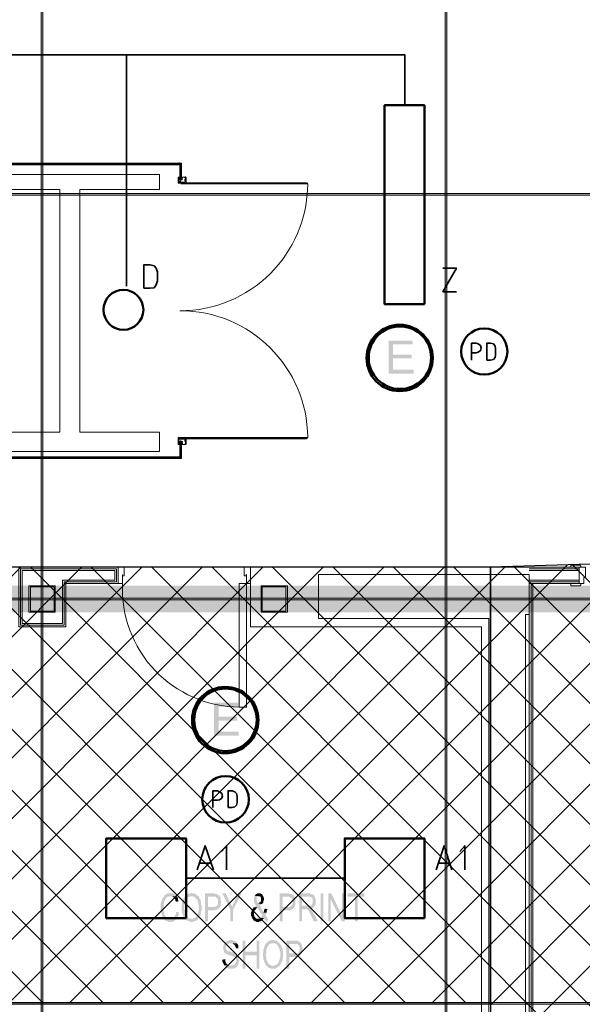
# Model space of a CAD drawing. Header units: millimetres. Extents: x 1.7 to 32.8, y 0.3 to 23.1.
# Tile 74 of 106: x 22.2 to 23.8, y 8.1 to 11. Entities that reach past the tile are written whole.
import ezdxf

# ---------------------------------------------------------------- set-up
doc = ezdxf.new("R2010")
doc.units = ezdxf.units.MM
doc.layers.add('PDF_Geometry', color=9, linetype='Continuous', true_color=0x808080)
doc.layers.add('PDF_Solid Fills', color=9, linetype='Continuous', true_color=0x808080)

msp = doc.modelspace()

# ---------------------------------------------------------------- hatches: boundary and pattern name
h = msp.add_hatch()
h.set_pattern_fill('ANSI37', color=256, scale=0.04)
edge = h.paths.add_edge_path()
edge.add_line((20.8971, 4.0215), (20.902, 1.01))
edge.add_line((20.902, 1.01), (25.1312, 0.9183))
edge.add_line((25.1312, 0.9183), (25.1103, 9.4614))
edge.add_line((25.1103, 9.4614), (23.5612, 9.4147))
edge.add_line((23.5612, 9.4147), (23.5612, 4.0215))
edge.add_line((23.5612, 4.0215), (20.902, 4.0215))
h = msp.add_hatch()
h.set_pattern_fill('ANSI37', color=256, scale=0.04)
h.paths.add_polyline_path([(17.3205, 8.1231), (23.5612, 8.1231), (23.5612, 9.4147), (17.3205, 9.4147)])
at = {"layer": 'PDF_Solid Fills', "transparency": 33554559}
for color, points in [(256, [(29.8551, 10.5213), (29.8551, 10.5247), (2.9827, 10.5247), (2.9827, 10.5197), (29.8551, 10.5197)]), (7, [(23.3303, 10.088), (23.2587, 10.088), (23.2587, 9.9897), (23.3336, 9.9897), (23.3336, 10.0013), (23.272, 10.0013), (23.272, 10.0347), (23.327, 10.0347), (23.327, 10.0464), (23.272, 10.0464), (23.272, 10.0763), (23.3303, 10.0763)]), (256, [(29.8551, 9.3197), (29.8551, 9.323), (2.9827, 9.323), (2.9827, 9.318), (29.8551, 9.318)]), (7, [(22.812, 9.013), (22.7403, 9.013), (22.7403, 8.9147), (22.8137, 8.9147), (22.8137, 8.9264), (22.7537, 8.9264), (22.7537, 8.9597), (22.8087, 8.9597), (22.8087, 8.9714), (22.7537, 8.9714), (22.7537, 9.0014), (22.812, 9.0014)]), (256, [(22.6103, 8.4464), (22.602, 8.4464), (22.6003, 8.4447), (22.5987, 8.4447), (22.597, 8.4431), (22.5953, 8.4431), (22.5953, 8.4414), (22.5937, 8.4414), (22.5937, 8.4397), (22.592, 8.4381), (22.5903, 8.4364), (22.5887, 8.4347), (22.5887, 8.4331), (22.587, 8.4314), (22.587, 8.4297), (22.5853, 8.4281), (22.5853, 8.4247), (22.5837, 8.4231), (22.5837, 8.4197), (22.582, 8.4164), (22.582, 8.3914), (22.5837, 8.3897), (22.5837, 8.3847), (22.5853, 8.3831), (22.5853, 8.3814), (22.587, 8.3781), (22.587, 8.3764), (22.5887, 8.3747), (22.5887, 8.3731), (22.5903, 8.3714), (22.592, 8.3697), (22.6103, 8.3714), (22.6037, 8.3714), (22.602, 8.3731), (22.6003, 8.3731), (22.6003, 8.3747), (22.5987, 8.3764), (22.597, 8.3781), (22.5953, 8.3781), (22.5953, 8.3814), (22.5937, 8.3831), (22.5937, 8.3847), (22.592, 8.3864), (22.592, 8.3914), (22.5903, 8.3931), (22.5903, 8.4047), (22.5903, 8.4164), (22.592, 8.4181), (22.592, 8.4231), (22.5937, 8.4247), (22.5937, 8.4264), (22.5953, 8.4281), (22.597, 8.4297), (22.597, 8.4314), (22.5987, 8.4331), (22.5987, 8.4331), (22.6003, 8.4347), (22.602, 8.4364), (22.6053, 8.4364), (22.607, 8.4381), (22.6287, 8.4381), (22.627, 8.4397), (22.627, 8.4414), (22.6253, 8.4414), (22.6237, 8.4431), (22.622, 8.4447), (22.6203, 8.4447), (22.6187, 8.4464), (22.612, 8.4464)]), (256, [(22.6287, 8.4381), (22.6103, 8.4381), (22.6153, 8.4381), (22.617, 8.4364), (22.6187, 8.4364), (22.6203, 8.4347), (22.6203, 8.4331), (22.622, 8.4331), (22.6237, 8.4314), (22.6237, 8.4297), (22.6253, 8.4281), (22.6253, 8.4247), (22.627, 8.4231), (22.627, 8.4214), (22.6353, 8.4231), (22.6353, 8.4247), (22.6337, 8.4264), (22.6337, 8.4314), (22.632, 8.4331), (22.632, 8.4347), (22.6303, 8.4364)]), (256, [(22.6553, 8.4381), (22.6537, 8.4381), (22.652, 8.4364), (22.652, 8.4347), (22.6503, 8.4331), (22.6503, 8.4314), (22.6487, 8.4297), (22.6487, 8.4281), (22.647, 8.4264), (22.647, 8.4231), (22.6453, 8.4197), (22.6453, 8.4131), (22.6437, 8.4114), (22.6437, 8.4031), (22.6437, 8.3964), (22.6453, 8.3931), (22.6453, 8.3897), (22.647, 8.3864), (22.647, 8.3831), (22.647, 8.3831), (22.6487, 8.3797), (22.6487, 8.3781), (22.6503, 8.3764), (22.652, 8.3747), (22.652, 8.3731), (22.6537, 8.3714), (22.6553, 8.3697), (22.657, 8.3681), (22.6587, 8.3681), (22.6587, 8.3664), (22.6603, 8.3664), (22.662, 8.3647), (22.6637, 8.3647), (22.6653, 8.3631), (22.6687, 8.3631), (22.6703, 8.3614), (22.677, 8.3614), (22.6787, 8.3631), (22.682, 8.3631), (22.6837, 8.3647), (22.6853, 8.3647), (22.687, 8.3664), (22.6887, 8.3664), (22.6903, 8.3681), (22.692, 8.3697), (22.6937, 8.3714), (22.6687, 8.3714), (22.667, 8.3731), (22.6653, 8.3731), (22.6637, 8.3747), (22.662, 8.3747), (22.6603, 8.3764), (22.6603, 8.3781), (22.6587, 8.3797), (22.6587, 8.3797), (22.657, 8.3814), (22.657, 8.3831), (22.6553, 8.3847), (22.6553, 8.3864), (22.6537, 8.3897), (22.6537, 8.3964), (22.652, 8.3981), (22.652, 8.4114), (22.6537, 8.4131), (22.6537, 8.4197), (22.6553, 8.4214), (22.6553, 8.4231), (22.657, 8.4247), (22.657, 8.4264), (22.6587, 8.4281), (22.6587, 8.4297), (22.6603, 8.4314), (22.6603, 8.4331), (22.662, 8.4331), (22.6637, 8.4347), (22.6653, 8.4364), (22.6687, 8.4364), (22.6703, 8.4381), (22.6737, 8.4381)]), (256, [(22.6737, 8.4481), (22.6737, 8.4481), (22.672, 8.4464), (22.6653, 8.4464), (22.6637, 8.4447), (22.662, 8.4447), (22.6603, 8.4431), (22.6587, 8.4431), (22.657, 8.4414), (22.6553, 8.4397), (22.6553, 8.4381), (22.677, 8.4381), (22.6787, 8.4364), (22.682, 8.4364), (22.6837, 8.4347), (22.6853, 8.4331), (22.6853, 8.4331), (22.687, 8.4314), (22.6887, 8.4297), (22.6903, 8.4281), (22.6903, 8.4264), (22.692, 8.4247), (22.692, 8.4214), (22.6937, 8.4197), (22.6937, 8.4147), (22.6953, 8.4114), (22.6953, 8.3981), (22.6937, 8.3947), (22.6937, 8.3881), (22.692, 8.3864), (22.692, 8.3847), (22.6903, 8.3831), (22.6903, 8.3814), (22.6887, 8.3797), (22.6887, 8.3797), (22.687, 8.3781), (22.687, 8.3764), (22.6853, 8.3747), (22.6837, 8.3747), (22.682, 8.3731), (22.6803, 8.3731), (22.6787, 8.3714), (22.6737, 8.3714), (22.6937, 8.3714), (22.6937, 8.3731), (22.6953, 8.3747), (22.697, 8.3764), (22.697, 8.3781), (22.6987, 8.3797), (22.7003, 8.3814), (22.7003, 8.3864), (22.702, 8.3881), (22.702, 8.3947), (22.7037, 8.3964), (22.7037, 8.4114), (22.702, 8.4131), (22.702, 8.4197), (22.7003, 8.4231), (22.7003, 8.4264), (22.7003, 8.4264), (22.6987, 8.4297), (22.697, 8.4314), (22.697, 8.4331), (22.6953, 8.4347), (22.6953, 8.4364), (22.6937, 8.4381), (22.692, 8.4397), (22.6903, 8.4397), (22.6887, 8.4414), (22.6887, 8.4431), (22.687, 8.4431), (22.6853, 8.4447), (22.6837, 8.4447), (22.682, 8.4464), (22.6753, 8.4464)]), (256, [(22.737, 8.4464), (22.7137, 8.4464), (22.7137, 8.3631), (22.722, 8.3631), (22.722, 8.3964), (22.7437, 8.3964), (22.7453, 8.3981), (22.7487, 8.3981), (22.7503, 8.3997), (22.752, 8.3997), (22.7537, 8.4014), (22.7537, 8.4014), (22.7553, 8.4031), (22.757, 8.4047), (22.757, 8.4047), (22.722, 8.4064), (22.722, 8.4364), (22.7587, 8.4364), (22.757, 8.4381), (22.7553, 8.4397), (22.7537, 8.4414), (22.7537, 8.4414), (22.752, 8.4431), (22.7503, 8.4431), (22.7487, 8.4447), (22.7437, 8.4447), (22.742, 8.4464), (22.7387, 8.4464)]), (256, [(22.7587, 8.4364), (22.7387, 8.4364), (22.7453, 8.4364), (22.7453, 8.4347), (22.747, 8.4347), (22.7487, 8.4331), (22.7503, 8.4314), (22.7503, 8.4297), (22.7503, 8.4297), (22.752, 8.4281), (22.752, 8.4131), (22.7503, 8.4114), (22.7487, 8.4097), (22.7487, 8.4097), (22.747, 8.4081), (22.7453, 8.4081), (22.7437, 8.4064), (22.722, 8.4064), (22.757, 8.4047), (22.7587, 8.4064), (22.7587, 8.4081), (22.7603, 8.4114), (22.7603, 8.4164), (22.762, 8.4197), (22.762, 8.4214), (22.762, 8.4214), (22.7603, 8.4247), (22.7603, 8.4314), (22.7587, 8.4331), (22.7587, 8.4347)]), (256, [(22.7753, 8.4464), (22.7653, 8.4464), (22.7887, 8.3981), (22.7937, 8.4064), (22.7937, 8.4097), (22.792, 8.4114), (22.7903, 8.4131), (22.7903, 8.4147), (22.7887, 8.4164), (22.7887, 8.4181), (22.787, 8.4214)]), (256, [(22.822, 8.4464), (22.812, 8.4464), (22.8003, 8.4214), (22.8003, 8.4214), (22.7987, 8.4181), (22.7987, 8.4164), (22.797, 8.4147), (22.797, 8.4131), (22.7953, 8.4097), (22.7953, 8.4081), (22.7937, 8.4064), (22.7887, 8.3981), (22.7887, 8.3631), (22.797, 8.3631), (22.797, 8.3981)]), (256, [(22.8603, 8.4397), (22.8603, 8.4364), (22.8587, 8.4347), (22.8587, 8.4281), (22.8587, 8.4231), (22.8603, 8.4214), (22.8603, 8.4181), (22.862, 8.4164), (22.862, 8.4147), (22.8637, 8.4131), (22.8653, 8.4114), (22.8653, 8.4114), (22.8637, 8.4097), (22.862, 8.4081), (22.8603, 8.4064), (22.8587, 8.4047), (22.857, 8.4047), (22.8687, 8.4047), (22.8837, 8.3814), (22.882, 8.3797), (22.882, 8.3781), (22.8803, 8.3764), (22.8787, 8.3747), (22.877, 8.3731), (22.8887, 8.3731), (22.8887, 8.3714), (22.8903, 8.3697), (22.892, 8.3681), (22.892, 8.3664), (22.8937, 8.3647), (22.8953, 8.3631), (22.897, 8.3631), (22.897, 8.3614), (22.902, 8.3697), (22.902, 8.3697), (22.9003, 8.3714), (22.8987, 8.3731), (22.897, 8.3747), (22.897, 8.3764), (22.8953, 8.3781), (22.8937, 8.3797), (22.8937, 8.3847), (22.8953, 8.3864), (22.8953, 8.3881), (22.897, 8.3897), (22.887, 8.3897), (22.877, 8.4097), (22.877, 8.4097), (22.8787, 8.4114), (22.8803, 8.4131), (22.882, 8.4147), (22.8837, 8.4147), (22.872, 8.4164), (22.8687, 8.4214), (22.8687, 8.4214), (22.867, 8.4231), (22.867, 8.4297), (22.867, 8.4347), (22.8687, 8.4364), (22.8687, 8.4364), (22.8703, 8.4381), (22.8737, 8.4381)]), (256, [(22.8737, 8.4464), (22.8687, 8.4464), (22.867, 8.4447), (22.8653, 8.4447), (22.8637, 8.4431), (22.862, 8.4414), (22.862, 8.4414), (22.8603, 8.4397), (22.8737, 8.4381), (22.877, 8.4381), (22.8787, 8.4364), (22.8787, 8.4364), (22.8803, 8.4331), (22.8803, 8.4297), (22.8803, 8.4247), (22.8787, 8.4231), (22.8787, 8.4214), (22.877, 8.4197), (22.8753, 8.4197), (22.8737, 8.4181), (22.872, 8.4164), (22.8837, 8.4147), (22.8837, 8.4164), (22.8853, 8.4181), (22.887, 8.4197), (22.887, 8.4247), (22.8887, 8.4264), (22.8887, 8.4297), (22.8887, 8.4331), (22.887, 8.4347), (22.887, 8.4381), (22.8853, 8.4397), (22.8837, 8.4414), (22.8837, 8.4431), (22.882, 8.4447), (22.8803, 8.4447), (22.8787, 8.4464), (22.8753, 8.4464)]), (256, [(22.9587, 8.4464), (22.9353, 8.4464), (22.9353, 8.3631), (22.9437, 8.3631), (22.9437, 8.3964), (22.9653, 8.3964), (22.967, 8.3981), (22.9703, 8.3981), (22.972, 8.3997), (22.9737, 8.3997), (22.9753, 8.4014), (22.9753, 8.4014), (22.977, 8.4031), (22.977, 8.4047), (22.9787, 8.4047), (22.9437, 8.4064), (22.9437, 8.4364), (22.9787, 8.4364), (22.9787, 8.4381), (22.977, 8.4397), (22.9753, 8.4414), (22.9753, 8.4414), (22.9737, 8.4431), (22.972, 8.4431), (22.9703, 8.4447), (22.9653, 8.4447), (22.9637, 8.4464), (22.9603, 8.4464)]), (256, [(22.9787, 8.4364), (22.9587, 8.4364), (22.9653, 8.4364), (22.967, 8.4347), (22.9687, 8.4347), (22.9703, 8.4331), (22.972, 8.4314), (22.972, 8.4297), (22.972, 8.4297), (22.9737, 8.4281), (22.9737, 8.4131), (22.972, 8.4114), (22.9703, 8.4097), (22.9703, 8.4097), (22.9687, 8.4081), (22.967, 8.4081), (22.9653, 8.4064), (22.9437, 8.4064), (22.9787, 8.4047), (22.9787, 8.4064), (22.9803, 8.4081), (22.9803, 8.4114), (22.982, 8.4131), (22.982, 8.4214), (22.982, 8.4314), (22.9803, 8.4331), (22.9803, 8.4347)]), (256, [(23.0203, 8.4464), (22.9937, 8.4464), (22.9937, 8.3631), (23.002, 8.3631), (23.002, 8.3997), (23.0103, 8.3997), (23.0253, 8.4014), (23.0303, 8.4014), (23.032, 8.4031), (23.0337, 8.4031), (23.0353, 8.4047), (23.037, 8.4064), (23.037, 8.4064), (23.0387, 8.4081), (23.0387, 8.4081), (23.002, 8.4097), (23.002, 8.4364), (23.0203, 8.4364), (23.0387, 8.4381), (23.037, 8.4397), (23.037, 8.4414), (23.0353, 8.4431), (23.0337, 8.4431), (23.032, 8.4447), (23.027, 8.4447), (23.0253, 8.4464), (23.0237, 8.4464)]), (256, [(23.0387, 8.4381), (23.0203, 8.4364), (23.027, 8.4364), (23.0286, 8.4347), (23.0303, 8.4347), (23.032, 8.4331), (23.032, 8.4314), (23.0337, 8.4297), (23.0337, 8.4231), (23.0337, 8.4181), (23.032, 8.4164), (23.032, 8.4147), (23.0303, 8.4131), (23.0303, 8.4114), (23.027, 8.4114), (23.027, 8.4097), (23.002, 8.4097), (23.0387, 8.4081), (23.0403, 8.4097), (23.0403, 8.4131), (23.042, 8.4147), (23.042, 8.4214), (23.0437, 8.4231), (23.042, 8.4247), (23.042, 8.4314), (23.0403, 8.4331), (23.0403, 8.4364), (23.0403, 8.4364)]), (256, [(23.0887, 8.4464), (23.0803, 8.4464), (23.0803, 8.3631), (23.087, 8.3631), (23.087, 8.4281)]), (256, [(23.187, 8.4464), (23.137, 8.4464), (23.137, 8.4364), (23.1587, 8.4364), (23.1587, 8.3631), (23.167, 8.3631), (23.167, 8.4364), (23.187, 8.4364)]), (256, [(22.6287, 8.3914), (22.6287, 8.3914), (22.627, 8.3897), (22.627, 8.3847), (22.6253, 8.3831), (22.6253, 8.3814), (22.6237, 8.3797), (22.6237, 8.3781), (22.622, 8.3764), (22.622, 8.3764), (22.6203, 8.3747), (22.6187, 8.3731), (22.617, 8.3731), (22.6153, 8.3714), (22.6103, 8.3714), (22.592, 8.3697), (22.5937, 8.3681), (22.5937, 8.3664), (22.5953, 8.3664), (22.597, 8.3647), (22.5987, 8.3647), (22.6003, 8.3631), (22.6037, 8.3631), (22.6053, 8.3614), (22.6153, 8.3614), (22.617, 8.3631), (22.6203, 8.3631), (22.622, 8.3647), (22.6237, 8.3647), (22.6237, 8.3664), (22.6253, 8.3681), (22.627, 8.3681), (22.6287, 8.3697), (22.6287, 8.3714), (22.6303, 8.3731), (22.632, 8.3747), (22.632, 8.3764), (22.6337, 8.3781), (22.6337, 8.3797), (22.6353, 8.3831), (22.6353, 8.3864), (22.637, 8.3897)]), (256, [(22.857, 8.4047), (22.857, 8.4031), (22.8553, 8.4014), (22.8537, 8.3997), (22.8537, 8.3981), (22.852, 8.3964), (22.852, 8.3931), (22.8503, 8.3897), (22.8503, 8.3797), (22.852, 8.3781), (22.852, 8.3764), (22.8537, 8.3747), (22.8537, 8.3714), (22.8553, 8.3697), (22.8703, 8.3714), (22.8653, 8.3714), (22.8637, 8.3731), (22.8637, 8.3747), (22.862, 8.3764), (22.8603, 8.3781), (22.8603, 8.3797), (22.8587, 8.3831), (22.8587, 8.3914), (22.8603, 8.3931), (22.8603, 8.3947), (22.8603, 8.3947), (22.862, 8.3964), (22.8637, 8.3981), (22.8637, 8.3997), (22.8653, 8.4014), (22.867, 8.4031), (22.8687, 8.4047)]), (256, [(22.8903, 8.4014), (22.8903, 8.3997), (22.8887, 8.3964), (22.8887, 8.3931), (22.887, 8.3897), (22.897, 8.3897), (22.897, 8.3947), (22.8987, 8.3981), (22.8987, 8.3997)]), (256, [(23.0253, 8.4014), (23.0103, 8.3997), (23.017, 8.3997), (23.017, 8.3981), (23.0186, 8.3981), (23.0203, 8.3964), (23.0203, 8.3947), (23.022, 8.3931), (23.0237, 8.3914), (23.0237, 8.3897), (23.0253, 8.3881), (23.0253, 8.3864), (23.027, 8.3847), (23.0286, 8.3831), (23.0286, 8.3797), (23.037, 8.3631), (23.0487, 8.3631), (23.037, 8.3864), (23.037, 8.3864), (23.0353, 8.3881), (23.0353, 8.3897), (23.0337, 8.3914), (23.032, 8.3931), (23.032, 8.3947), (23.0303, 8.3964), (23.0303, 8.3964), (23.0286, 8.3981), (23.027, 8.3997)]), (256, [(22.877, 8.3731), (22.8753, 8.3714), (22.8703, 8.3714), (22.8553, 8.3697), (22.8553, 8.3697), (22.857, 8.3681), (22.857, 8.3664), (22.8587, 8.3664), (22.8603, 8.3647), (22.862, 8.3631), (22.8653, 8.3631), (22.867, 8.3614), (22.8737, 8.3614), (22.8753, 8.3631), (22.8787, 8.3631), (22.8803, 8.3647), (22.882, 8.3647), (22.882, 8.3664), (22.8837, 8.3681), (22.8853, 8.3697), (22.887, 8.3714), (22.8887, 8.3731)]), (256, [(22.7903, 8.3081), (22.7853, 8.3081), (22.7837, 8.3064), (22.7803, 8.3064), (22.7787, 8.3047), (22.777, 8.3047), (22.7753, 8.3031), (22.7737, 8.3014), (22.772, 8.2997), (22.772, 8.2981), (22.7703, 8.2964), (22.7703, 8.2964), (22.7687, 8.2947), (22.7687, 8.2897), (22.767, 8.2881), (22.767, 8.2831), (22.7687, 8.2814), (22.7687, 8.2764), (22.7703, 8.2747), (22.7703, 8.2731), (22.772, 8.2714), (22.7737, 8.2697), (22.7753, 8.2681), (22.777, 8.2664), (22.7787, 8.2664), (22.7803, 8.2647), (22.782, 8.2647), (22.7837, 8.2631), (22.787, 8.2631), (22.7887, 8.2614), (22.792, 8.2614), (22.7937, 8.2597), (22.797, 8.2597), (22.7987, 8.2581), (22.7987, 8.2581), (22.802, 8.2564), (22.802, 8.2564), (22.8037, 8.2547), (22.8053, 8.2531), (22.8053, 8.2514), (22.807, 8.2481), (22.807, 8.2464), (22.807, 8.2431), (22.8053, 8.2414), (22.8053, 8.2397), (22.8037, 8.2381), (22.8037, 8.2364), (22.802, 8.2347), (22.8003, 8.2347), (22.7987, 8.2331), (22.7703, 8.2331), (22.772, 8.2314), (22.7737, 8.2297), (22.7753, 8.2281), (22.7753, 8.2264), (22.777, 8.2264), (22.7787, 8.2247), (22.7803, 8.2247), (22.782, 8.2231), (22.7987, 8.2231), (22.8003, 8.2247), (22.802, 8.2247), (22.8037, 8.2264), (22.8053, 8.2264), (22.807, 8.2281), (22.8087, 8.2297), (22.8103, 8.2314), (22.8103, 8.2331), (22.812, 8.2347), (22.812, 8.2364), (22.8137, 8.2381), (22.8137, 8.2431), (22.8153, 8.2447), (22.8153, 8.2481), (22.8137, 8.2514), (22.8137, 8.2564), (22.812, 8.2597), (22.812, 8.2597), (22.8103, 8.2614), (22.8103, 8.2614), (22.8087, 8.2631), (22.807, 8.2647), (22.8053, 8.2664), (22.8037, 8.2681), (22.802, 8.2681), (22.8003, 8.2697), (22.7987, 8.2697), (22.797, 8.2714), (22.792, 8.2714), (22.7903, 8.2731), (22.7887, 8.2731), (22.787, 8.2747), (22.782, 8.2747), (22.7803, 8.2764), (22.7803, 8.2764), (22.7787, 8.2781), (22.7787, 8.2781), (22.777, 8.2797), (22.777, 8.2814), (22.7753, 8.2831), (22.7753, 8.2864), (22.7753, 8.2897), (22.777, 8.2914), (22.777, 8.2931), (22.7787, 8.2947), (22.7803, 8.2947), (22.7803, 8.2964), (22.782, 8.2964), (22.7837, 8.2981), (22.8087, 8.2981), (22.807, 8.2997), (22.807, 8.3014), (22.8053, 8.3031), (22.8037, 8.3047), (22.802, 8.3047), (22.8003, 8.3064), (22.797, 8.3064), (22.7953, 8.3081), (22.792, 8.3081)]), (256, [(22.8337, 8.3064), (22.8253, 8.3064), (22.8253, 8.2231), (22.8337, 8.2231), (22.8337, 8.2631), (22.867, 8.2631), (22.8337, 8.2731)]), (256, [(22.8753, 8.3064), (22.867, 8.3064), (22.867, 8.2731), (22.8337, 8.2731), (22.867, 8.2631), (22.867, 8.2231), (22.8753, 8.2231)]), (256, [(22.9153, 8.3081), (22.9103, 8.3081), (22.9087, 8.3064), (22.9053, 8.3064), (22.9037, 8.3047), (22.902, 8.3047), (22.9003, 8.3031), (22.8987, 8.3014), (22.8987, 8.3014), (22.897, 8.2997), (22.9153, 8.2981), (22.922, 8.2981), (22.9236, 8.2964), (22.9253, 8.2964), (22.927, 8.2947), (22.9287, 8.2931), (22.9287, 8.2914), (22.9303, 8.2897), (22.932, 8.2881), (22.932, 8.2864), (22.9336, 8.2847), (22.9336, 8.2831), (22.9353, 8.2814), (22.9353, 8.2747), (22.937, 8.2731), (22.937, 8.2564), (22.9353, 8.2531), (22.9353, 8.2497), (22.9336, 8.2481), (22.9336, 8.2447), (22.932, 8.2431), (22.932, 8.2414), (22.9303, 8.2397), (22.9303, 8.2397), (22.9287, 8.2381), (22.9287, 8.2364), (22.927, 8.2364), (22.9253, 8.2347), (22.9236, 8.2347), (22.922, 8.2331), (22.9203, 8.2331), (22.9187, 8.2314), (22.9153, 8.2314), (22.9353, 8.2314), (22.937, 8.2331), (22.937, 8.2347), (22.9387, 8.2364), (22.9403, 8.2381), (22.9403, 8.2397), (22.942, 8.2431), (22.942, 8.2447), (22.9437, 8.2464), (22.9437, 8.2531), (22.9453, 8.2564), (22.9453, 8.2747), (22.9437, 8.2764), (22.9437, 8.2831), (22.942, 8.2847), (22.942, 8.2881), (22.942, 8.2881), (22.9403, 8.2897), (22.9403, 8.2914), (22.9387, 8.2931), (22.937, 8.2947), (22.937, 8.2964), (22.9353, 8.2981), (22.9336, 8.2997), (22.932, 8.3014), (22.9303, 8.3031), (22.9303, 8.3031), (22.9287, 8.3047), (22.927, 8.3047), (22.9253, 8.3064), (22.922, 8.3064), (22.9203, 8.3081), (22.917, 8.3081)]), (256, [(22.9787, 8.3064), (22.9553, 8.3064), (22.9553, 8.2231), (22.9637, 8.2231), (22.9637, 8.2581), (22.9887, 8.2581), (22.9903, 8.2597), (22.992, 8.2597), (22.9937, 8.2614), (22.9953, 8.2614), (22.9953, 8.2631), (22.997, 8.2631), (22.9986, 8.2647), (22.9986, 8.2664), (22.9637, 8.2681), (22.9637, 8.2964), (23.0003, 8.2964), (22.9986, 8.2997), (22.997, 8.2997), (22.997, 8.3014), (22.9953, 8.3031), (22.9937, 8.3031), (22.992, 8.3047), (22.9903, 8.3047), (22.9887, 8.3064), (22.982, 8.3064)]), (256, [(22.8087, 8.2981), (22.7903, 8.2981), (22.7953, 8.2981), (22.797, 8.2964), (22.7987, 8.2964), (22.7987, 8.2947), (22.8003, 8.2947), (22.802, 8.2931), (22.802, 8.2914), (22.8037, 8.2897), (22.8037, 8.2881), (22.8053, 8.2847), (22.8053, 8.2831), (22.812, 8.2831), (22.812, 8.2931), (22.8103, 8.2947), (22.8103, 8.2964), (22.8103, 8.2964)]), (256, [(22.897, 8.2997), (22.8953, 8.2981), (22.8937, 8.2964), (22.8937, 8.2964), (22.892, 8.2947), (22.892, 8.2931), (22.8903, 8.2914), (22.8903, 8.2881), (22.8887, 8.2864), (22.8887, 8.2831), (22.887, 8.2814), (22.887, 8.2714), (22.8853, 8.2697), (22.8853, 8.2581), (22.887, 8.2564), (22.887, 8.2497), (22.8887, 8.2481), (22.8887, 8.2431), (22.8903, 8.2431), (22.8903, 8.2414), (22.892, 8.2397), (22.892, 8.2364), (22.8937, 8.2347), (22.8953, 8.2331), (22.8953, 8.2314), (22.897, 8.2314), (22.8987, 8.2297), (22.9003, 8.2281), (22.9003, 8.2281), (22.902, 8.2264), (22.9037, 8.2247), (22.907, 8.2247), (22.9087, 8.2231), (22.922, 8.2231), (22.9236, 8.2247), (22.9253, 8.2247), (22.927, 8.2264), (22.9287, 8.2264), (22.9303, 8.2281), (22.9303, 8.2281), (22.932, 8.2297), (22.9336, 8.2297), (22.9353, 8.2314), (22.912, 8.2314), (22.9103, 8.2331), (22.9087, 8.2331), (22.907, 8.2347), (22.9053, 8.2347), (22.9037, 8.2364), (22.9037, 8.2381), (22.902, 8.2381), (22.9003, 8.2397), (22.9003, 8.2414), (22.8987, 8.2431), (22.8987, 8.2447), (22.897, 8.2464), (22.897, 8.2481), (22.8953, 8.2497), (22.8953, 8.2581), (22.8937, 8.2614), (22.8937, 8.2664), (22.8953, 8.2681), (22.8953, 8.2781), (22.897, 8.2814), (22.897, 8.2847), (22.8987, 8.2864), (22.8987, 8.2881), (22.9003, 8.2897), (22.9003, 8.2914), (22.902, 8.2914), (22.9037, 8.2931), (22.9037, 8.2947), (22.9053, 8.2964), (22.907, 8.2964), (22.9087, 8.2981), (22.9153, 8.2981)]), (256, [(23.0003, 8.2964), (22.9803, 8.2964), (22.987, 8.2964), (22.9887, 8.2947), (22.9903, 8.2947), (22.992, 8.2931), (22.992, 8.2914), (22.9937, 8.2914), (22.9937, 8.2864), (22.9953, 8.2847), (22.9953, 8.2814), (22.9937, 8.2781), (22.9937, 8.2747), (22.992, 8.2731), (22.992, 8.2714), (22.992, 8.2714), (22.9903, 8.2697), (22.9887, 8.2697), (22.987, 8.2681), (22.9637, 8.2681), (22.9986, 8.2664), (23.0003, 8.2681), (23.0003, 8.2697), (23.002, 8.2714), (23.002, 8.2764), (23.0037, 8.2781), (23.0037, 8.2831), (23.0037, 8.2881), (23.002, 8.2897), (23.002, 8.2947), (23.0003, 8.2947)]), (256, [(22.7737, 8.2514), (22.7653, 8.2497), (22.7653, 8.2431), (22.767, 8.2414), (22.767, 8.2397), (22.7687, 8.2381), (22.7687, 8.2364), (22.7703, 8.2347), (22.7703, 8.2331), (22.792, 8.2331), (22.7853, 8.2331), (22.7837, 8.2347), (22.7803, 8.2347), (22.7787, 8.2364), (22.777, 8.2381), (22.777, 8.2397), (22.7753, 8.2414), (22.7753, 8.2431), (22.7737, 8.2447), (22.7737, 8.2481)]), (256, [(29.8551, 8.1198), (29.8551, 8.1231), (2.9827, 8.1231), (2.9827, 8.1181), (29.8551, 8.1181)])]:
    msp.add_hatch(color=color, dxfattribs=at).paths.add_polyline_path(points)

# ---------------------------------------------------------------- linework, layer by layer
msp.add_lwpolyline([(20.8971, 4.0215), (20.902, 1.01), (25.1312, 0.9183), (25.1103, 9.4614), (23.5612, 9.4147), (23.5612, 4.0215), (20.902, 4.0215)])
msp.add_lwpolyline([(17.3205, 8.1231), (23.5612, 8.1231), (23.5612, 9.4147), (17.3205, 9.4147)], close=True)
at = {"layer": 'PDF_Geometry', "lineweight": 5}
for points in [[(22.232, 0.2783), (22.232, 22.9143), (22.232, 22.8592), (22.227, 22.8592), (22.227, 22.9143), (22.227, 0.2783)], [(23.432, 0.2783), (23.432, 22.9143), (23.432, 22.8592), (23.427, 22.8592), (23.427, 22.9143), (23.427, 0.2783)]]:
    msp.add_lwpolyline(points, dxfattribs=at)
at = {"layer": 'PDF_Geometry', "color": 7, "lineweight": 35}
for points in [[(19.4088, 10.7863), (19.4088, 10.9363), (23.307, 10.9363), (23.307, 10.7863)], [(22.4803, 10.2497), (22.4803, 10.9363)], [(23.4203, 10.303), (23.4603, 10.303), (23.4203, 10.233), (23.4603, 10.233)], [(23.5053, 10.0297), (23.5053, 10.0797), (23.5186, 10.0797), (23.5253, 10.078), (23.532, 10.073), (23.5336, 10.0664), (23.532, 10.058), (23.5253, 10.053), (23.5186, 10.0513), (23.5053, 10.0513)], [(22.737, 8.7014), (22.737, 8.7514), (22.7503, 8.7514), (22.757, 8.748), (22.7637, 8.7431), (22.7653, 8.7364), (22.7637, 8.7297), (22.757, 8.7247), (22.7503, 8.7231), (22.737, 8.7231)], [(22.6903, 8.5164), (22.7137, 8.5881), (22.7387, 8.5164)], [(22.777, 8.5164), (22.777, 8.5881), (22.762, 8.5714)], [(23.4003, 8.5164), (23.4236, 8.5881), (23.447, 8.5164)], [(23.4853, 8.5164), (23.4853, 8.5881), (23.4703, 8.5714)], [(22.732, 8.5364), (22.697, 8.5364)], [(23.4403, 8.5364), (23.407, 8.5364)], [(22.657, 8.4914), (23.1287, 8.4914)]]:
    msp.add_lwpolyline(points, dxfattribs=at)
at = {"layer": 'PDF_Geometry', "color": 3, "lineweight": 50}
for points in [[(23.3653, 10.1963), (23.3653, 10.7863), (23.247, 10.7863), (23.247, 10.1963)], [(22.657, 8.3731), (22.657, 8.6097), (22.4203, 8.6097), (22.4203, 8.3731)], [(23.3653, 8.3731), (23.3653, 8.6097), (23.1286, 8.6097), (23.1286, 8.3731)]]:
    msp.add_lwpolyline(points, close=True, dxfattribs=at)
at = {"layer": 'PDF_Geometry', "lineweight": 18}
for points in [[(22.637, 10.6097), (20.3604, 10.6097), (20.3604, 10.6147), (22.6387, 10.6147), (22.6387, 10.5697), (22.6387, 10.6147), (22.6387, 10.613), (22.637, 10.6147), (22.6387, 10.6113), (22.637, 10.613), (22.6387, 10.6097), (22.637, 10.6113)], [(22.632, 10.6147), (22.6437, 10.6147), (22.6437, 10.603), (22.6437, 10.6147)], [(22.6387, 10.6097), (22.6387, 10.6147), (22.637, 10.6147), (22.637, 10.6097)], [(22.6353, 10.5613), (22.6353, 10.5597), (22.6353, 10.5613), (22.6353, 10.563)], [(22.637, 10.5563), (22.6353, 10.5563), (22.6353, 10.5547), (22.6353, 10.5563), (22.6353, 10.5547), (22.637, 10.5547), (22.6353, 10.5547)], [(22.637, 10.5547), (22.6387, 10.5547), (22.6387, 10.5563), (22.637, 10.5563), (22.637, 10.5547), (22.6353, 10.5547)], [(22.637, 10.558), (22.637, 10.5563)], [(22.6387, 10.5547), (22.6387, 10.5563), (22.637, 10.5563), (22.637, 10.5547)], [(22.6387, 10.568), (22.6437, 10.568), (22.6437, 10.5663), (22.6453, 10.573), (22.6437, 10.568), (22.6387, 10.568), (22.6387, 10.573), (22.6387, 10.5663)], [(22.637, 9.798), (22.6387, 9.7964), (22.6387, 9.7997), (22.637, 9.798), (22.6353, 9.798)], [(22.637, 9.798), (22.6353, 9.798)], [(22.642, 9.7947), (22.6553, 9.7947)], [(22.637, 9.7814), (22.637, 9.783), (22.637, 9.7797)], [(22.6387, 9.7864), (22.6437, 9.7864), (22.6453, 9.7797), (22.6437, 9.7847), (22.6387, 9.7847), (22.6387, 9.7797)], [(22.642, 9.7463), (22.642, 9.783)], [(22.637, 9.7414), (20.3604, 9.7414)], [(22.632, 9.738), (22.6437, 9.738), (22.6437, 9.7497), (22.6437, 9.738)], [(22.6387, 9.738), (22.6387, 9.743), (22.637, 9.743), (22.637, 9.738)], [(22.4687, 9.3664), (22.4553, 9.3664), (22.4553, 9.4147), (22.4737, 9.4147), (22.4737, 9.3897), (22.4687, 9.3897), (22.4687, 9.393)], [(22.837, 9.3664), (22.8153, 9.3664), (22.8153, 8.9997), (22.837, 8.9997), (22.837, 9.3664), (22.8487, 9.3664), (22.8487, 9.4147), (22.8303, 9.4147), (22.8303, 9.3897), (22.8353, 9.3897), (22.8353, 9.393), (22.837, 9.393)], [(23.8003, 9.4147), (23.8303, 9.4147), (23.8303, 9.418), (23.8286, 9.4214), (23.8003, 9.4214)], [(23.8253, 9.3664), (23.8253, 9.4147), (23.8436, 9.4147), (23.8436, 9.3847), (23.8386, 9.3847), (23.8386, 9.3664)], [(17.8022, 9.348), (17.8022, 9.3914), (17.1905, 9.3914), (17.1905, 5.1048), (17.2988, 5.1048), (17.2988, 7.4797), (23.557, 7.4797), (23.557, 5.1132), (23.6653, 5.1132), (23.6653, 9.2747), (23.677, 9.2747), (23.677, 9.393), (23.0503, 9.393), (23.0503, 9.263), (23.557, 9.263), (23.557, 7.5698), (17.2988, 7.5698), (17.2988, 9.2597), (17.8022, 9.2597)], [(22.4503, 9.3714), (22.2953, 9.3714), (22.2953, 9.243), (22.1654, 9.243), (22.1654, 9.4097), (22.4503, 9.4097)], [(22.4453, 9.3764), (22.2903, 9.3764), (22.2903, 9.248), (22.1703, 9.248), (22.1703, 9.4047), (22.4453, 9.4047)], [(22.2687, 9.2814), (22.2687, 9.3597), (22.1904, 9.3597), (22.1904, 9.2814)], [(22.2653, 9.2847), (22.2653, 9.3564), (22.1953, 9.3564), (22.1953, 9.2847)], [(22.9587, 9.2814), (22.9587, 9.3597), (22.8803, 9.3597), (22.8803, 9.2814)], [(22.9537, 9.2847), (22.9537, 9.3564), (22.8837, 9.3564), (22.8837, 9.2847)], [(23.8003, 9.3664), (23.8303, 9.3664), (23.8303, 9.363), (23.8286, 9.3597), (23.827, 9.3597), (23.8003, 9.3597)]]:
    msp.add_lwpolyline(points, close=True, dxfattribs=at)
for points in [[(20.3604, 10.613), (22.637, 10.613), (20.3604, 10.613)], [(22.637, 10.6147), (22.637, 10.6163)], [(22.6387, 10.613), (22.637, 10.6113), (22.6387, 10.6147), (22.637, 10.613), (22.6387, 10.6147)], [(22.6403, 10.6147), (22.6403, 10.5697), (22.6403, 10.608)], [(22.642, 10.6147), (22.642, 10.5697), (22.642, 10.6147)], [(22.6437, 10.6147), (22.6437, 10.5697), (22.6437, 10.6113)], [(20.3604, 10.6113), (22.637, 10.6113)], [(22.6387, 10.6097), (22.6387, 10.6113), (22.637, 10.6097)], [(22.642, 10.6063), (22.642, 10.5697), (22.642, 10.608)], [(21.8337, 9.758), (22.5787, 9.758), (22.5787, 9.8163), (22.342, 9.8163), (22.342, 10.5363), (22.5787, 10.5363), (22.5787, 10.5813), (21.8287, 10.5813)], [(22.637, 10.573), (22.637, 10.5713), (22.637, 10.573), (22.6387, 10.573), (22.6337, 10.573), (22.6337, 10.5547), (22.637, 10.5547), (22.6353, 10.5547), (22.6353, 10.5563), (22.637, 10.5563), (22.6353, 10.5563), (22.6353, 10.558), (22.642, 10.558), (22.6553, 10.558), (22.642, 10.558)], [(22.637, 10.5697), (22.637, 10.5713), (22.637, 10.573), (22.6353, 10.573), (22.6353, 10.5647), (22.637, 10.5647), (22.637, 10.5663), (22.637, 10.568)], [(22.6353, 10.5613), (22.6353, 10.563), (22.637, 10.563), (22.637, 10.5647), (22.6403, 10.5647)], [(22.637, 10.558), (22.6353, 10.558)], [(22.637, 10.5597), (22.642, 10.5597)], [(22.637, 10.5547), (22.637, 10.5563), (22.637, 10.5547)], [(22.6387, 10.5713), (22.6387, 10.573), (22.6387, 10.5747)], [(22.6387, 10.573), (22.6403, 10.573), (22.6387, 10.573)], [(22.6437, 10.5713), (22.6437, 10.5697), (22.6403, 10.5697), (22.6387, 10.5697)], [(22.642, 10.5663), (22.642, 10.5647), (22.642, 10.5663), (22.6387, 10.5663)], [(22.6403, 10.5663), (22.6403, 10.5647), (22.6403, 10.563), (22.642, 10.563), (22.642, 10.5647), (22.642, 10.563)], [(22.6403, 10.5563), (23.0153, 10.5563)], [(23.017, 10.5547), (22.6403, 10.5547), (23.0186, 10.5547)], [(22.6453, 10.573), (22.642, 10.573), (22.6453, 10.573)], [(22.642, 10.568), (22.642, 10.5697)], [(22.6453, 10.5663), (22.642, 10.5663), (22.642, 10.5647), (22.6453, 10.5647)], [(22.6437, 10.573), (22.647, 10.573), (22.6537, 10.573), (22.6537, 10.5713), (22.6537, 10.573), (22.6553, 10.573), (22.6553, 10.5747)], [(22.6537, 10.5613), (22.6537, 10.563), (22.6537, 10.5663), (22.6537, 10.5647), (22.6553, 10.5647), (22.6553, 10.573), (22.6453, 10.573), (22.6453, 10.5713), (22.6453, 10.5697), (22.6453, 10.5663), (22.6453, 10.5713), (22.6453, 10.573)], [(22.6453, 10.5663), (22.647, 10.5663), (22.6453, 10.5663)], [(22.647, 10.573), (22.647, 10.5713)], [(22.6537, 10.5663), (22.6537, 10.568)], [(22.6553, 10.5597), (22.6553, 10.5613), (22.6553, 10.563), (22.6537, 10.563)], [(22.6553, 10.563), (22.6553, 10.5613), (22.6553, 10.5597), (22.6553, 10.558)], [(22.657, 10.573), (22.657, 10.558)], [(21.3454, 10.5363), (22.282, 10.5363), (22.282, 9.8163), (21.3437, 9.8163)], [(22.637, 9.7797), (22.6387, 9.7797), (22.6337, 9.7797), (22.6337, 9.7997), (22.637, 9.7997), (22.637, 9.798), (22.637, 9.7964), (22.6353, 9.7964)], [(22.637, 9.7997), (22.637, 9.798), (22.6353, 9.798), (22.637, 9.798)], [(22.6353, 9.798), (22.637, 9.798), (22.6353, 9.798)], [(22.637, 9.783), (22.637, 9.7797), (22.6353, 9.7797), (22.6353, 9.7897), (22.637, 9.7897), (22.6353, 9.7897), (22.6353, 9.7914), (22.6353, 9.7947), (22.642, 9.7947), (22.6353, 9.7947)], [(22.6353, 9.7914), (22.6353, 9.793)], [(22.6353, 9.7914), (22.6353, 9.793)], [(22.6387, 9.798), (22.637, 9.798), (22.6387, 9.798)], [(23.0153, 9.798), (22.6403, 9.798), (23.017, 9.798)], [(22.6537, 9.7914), (22.6537, 9.793)], [(22.6553, 9.793), (22.6553, 9.7914), (22.6553, 9.7947), (22.6553, 9.7964)], [(22.657, 9.7797), (22.657, 9.7947)], [(22.6387, 9.738), (22.6387, 9.7397), (22.637, 9.738), (22.637, 9.7397), (22.6387, 9.738), (22.637, 9.7414), (22.6387, 9.7397), (22.637, 9.743), (22.6387, 9.7414), (22.6387, 9.743), (20.3604, 9.743), (20.3604, 9.738), (22.6387, 9.738), (22.6387, 9.783), (22.6387, 9.7397)], [(22.642, 9.7897), (22.642, 9.788), (22.642, 9.7897), (22.6403, 9.7897), (22.6403, 9.788), (22.637, 9.788), (22.637, 9.7897), (22.637, 9.788), (22.637, 9.7864)], [(22.637, 9.788), (22.637, 9.7897)], [(22.6387, 9.7864), (22.642, 9.7864), (22.6453, 9.7864)], [(22.6437, 9.7847), (22.6437, 9.783), (22.6403, 9.783), (22.6387, 9.783), (22.6387, 9.7814), (22.6387, 9.7797)], [(22.6387, 9.7797), (22.6403, 9.7797), (22.6387, 9.7797)], [(22.6403, 9.738), (22.6403, 9.783), (22.6403, 9.7447)], [(22.642, 9.788), (22.642, 9.7897), (22.642, 9.7914)], [(22.642, 9.7847), (22.642, 9.7864), (22.642, 9.788), (22.6453, 9.788), (22.647, 9.788), (22.647, 9.7864), (22.6453, 9.7864), (22.6453, 9.788)], [(22.642, 9.738), (22.642, 9.783), (22.642, 9.738)], [(22.6453, 9.7797), (22.642, 9.7797), (22.6453, 9.7797)], [(22.6437, 9.738), (22.6437, 9.783), (22.6437, 9.7414)], [(22.6437, 9.7797), (22.647, 9.7797), (22.6537, 9.7797)], [(22.6453, 9.7847), (22.6453, 9.783), (22.6453, 9.7864), (22.6453, 9.7814), (22.6453, 9.783), (22.6453, 9.7797), (22.6453, 9.7814), (22.6453, 9.7797), (22.6553, 9.7797), (22.6553, 9.7897), (22.6537, 9.7897), (22.6553, 9.7897), (22.6553, 9.7914)], [(22.647, 9.7797), (22.647, 9.783)], [(22.6537, 9.788), (22.6537, 9.7897), (22.6537, 9.788)], [(22.6553, 9.7814), (22.6553, 9.7797), (22.6537, 9.7797), (22.6537, 9.7814)], [(20.3604, 9.7397), (22.637, 9.7397)], [(22.637, 9.7414), (22.6387, 9.743), (22.637, 9.7414)], [(22.637, 9.7397), (22.6387, 9.7414), (22.637, 9.7397)], [(23.8253, 9.3664), (23.8253, 9.4147), (22.8487, 9.4147), (22.8487, 9.238), (23.5353, 9.238), (23.5353, 7.5914), (17.2988, 7.5914)], [(17.9072, 9.4147), (22.1603, 9.4147), (22.4553, 9.4147), (22.4553, 9.3664), (22.3003, 9.3664), (22.3003, 9.238), (22.1603, 9.238), (22.1603, 9.4147)], [(23.8253, 9.4097), (23.677, 9.4097)], [(23.8253, 9.4047), (23.677, 9.4047)], [(23.687, 9.3664), (23.687, 5.0915), (23.177, 5.0915)], [(23.682, 9.3664), (23.682, 5.0965), (23.182, 5.0965)], [(23.8286, 9.3664), (23.677, 9.3664), (23.677, 5.1015), (23.187, 5.1015)], [(23.8253, 9.3764), (23.677, 9.3764)], [(23.8253, 9.3714), (23.677, 9.3714)]]:
    msp.add_lwpolyline(points, dxfattribs=at)
msp.add_lwpolyline([(22.6403, 9.7997), (23.0186, 9.7997), (22.642, 9.7997), (22.6403, 9.7997), (22.6403, 9.798), (22.642, 9.7964), (23.0137, 9.7964), (23.0186, 9.7997, 0.414126), (22.6387, 10.1763, 0.414064), (23.0186, 10.553), (22.642, 10.553), (22.6403, 10.5547), (22.6403, 10.5563), (23.0137, 10.5563)], format="xyb", dxfattribs=at)
at = {"layer": 'PDF_Geometry', "lineweight": 5}
for points in [[(29.8551, 10.5213), (29.8551, 10.5247), (2.9827, 10.5247), (2.9827, 10.5197), (29.8551, 10.5197)], [(29.8551, 9.3197), (29.8551, 9.323), (2.9827, 9.323), (2.9827, 9.318), (29.8551, 9.318)], [(29.8551, 8.1198), (29.8551, 8.1231), (2.9827, 8.1231), (2.9827, 8.1181), (29.8551, 8.1181)]]:
    msp.add_lwpolyline(points, close=True, dxfattribs=at)
at = {"layer": 'PDF_Geometry', "color": 7, "lineweight": 35}
for points in [[(22.532, 10.243), (22.5503, 10.243), (22.562, 10.2447), (22.5687, 10.253), (22.572, 10.2647), (22.572, 10.2913), (22.5687, 10.303), (22.562, 10.3097), (22.5503, 10.313), (22.532, 10.313)], [(23.5503, 10.0297), (23.562, 10.0297), (23.5703, 10.0313), (23.5753, 10.038), (23.577, 10.0447), (23.577, 10.0647), (23.5753, 10.0713), (23.5703, 10.078), (23.562, 10.0797), (23.5503, 10.0797)], [(22.782, 8.7014), (22.7937, 8.7014), (22.802, 8.7031), (22.807, 8.708), (22.8087, 8.7164), (22.8087, 8.7347), (22.807, 8.7431), (22.802, 8.748), (22.7937, 8.7514), (22.782, 8.7514)]]:
    msp.add_lwpolyline(points, close=True, dxfattribs=at)
at = {"layer": 'PDF_Geometry', "color": 3, "lineweight": 50}
for centre, radius in [((22.4711, 10.1791), 0.0593), ((23.5433, 10.0553), 0.0687), ((22.7745, 8.7257), 0.0691)]:
    msp.add_circle(centre, radius, dxfattribs=at)
at = {"layer": 'PDF_Geometry', "color": 4, "lineweight": 50}
for centre, radius in [((23.2918, 10.0361), 0.0985), ((23.2925, 10.0369), 0.0928), ((22.7735, 8.9612), 0.0985), ((22.7742, 8.9619), 0.0928)]:
    msp.add_circle(centre, radius, dxfattribs=at)
at = {"layer": 'PDF_Geometry', "lineweight": 18}
msp.add_arc((22.8186, 9.35), 0.3503, 177.3181, 269.4704, dxfattribs=at)
at = {"layer": 'PDF_Solid Fills', "lineweight": 5, "transparency": 33554559}
for points in [[(22.232, 0.2783), (22.232, 22.9143), (22.227, 0.2783), (22.227, 22.9143)], [(23.432, 0.2783), (23.432, 22.9143), (23.427, 0.2783), (23.427, 22.9143)]]:
    msp.add_solid(points, dxfattribs=at)
at = {"layer": 'PDF_Solid Fills', "color": 7, "lineweight": 50, "transparency": 33554559}
for points in [[(3.9742, 9.3597), (3.9742, 9.2814), (26.3519, 9.3597)], [(3.9742, 9.2814), (26.3519, 9.3597), (26.3519, 9.2814)]]:
    msp.add_solid(points, dxfattribs=at)
at = {"layer": 'PDF_Solid Fills', "lineweight": 18, "transparency": 33554559}
for points in [[(23.0653, 8.3631), (23.0653, 8.4464), (23.057, 8.3631), (23.057, 8.4464)], [(23.0887, 8.4464), (23.087, 8.4281), (23.1203, 8.3814), (23.1203, 8.3631)], [(23.1287, 8.4464), (23.1203, 8.4464), (23.1287, 8.3631), (23.1203, 8.3631)]]:
    msp.add_solid(points, dxfattribs=at)

doc.saveas('drawing.dxf')
